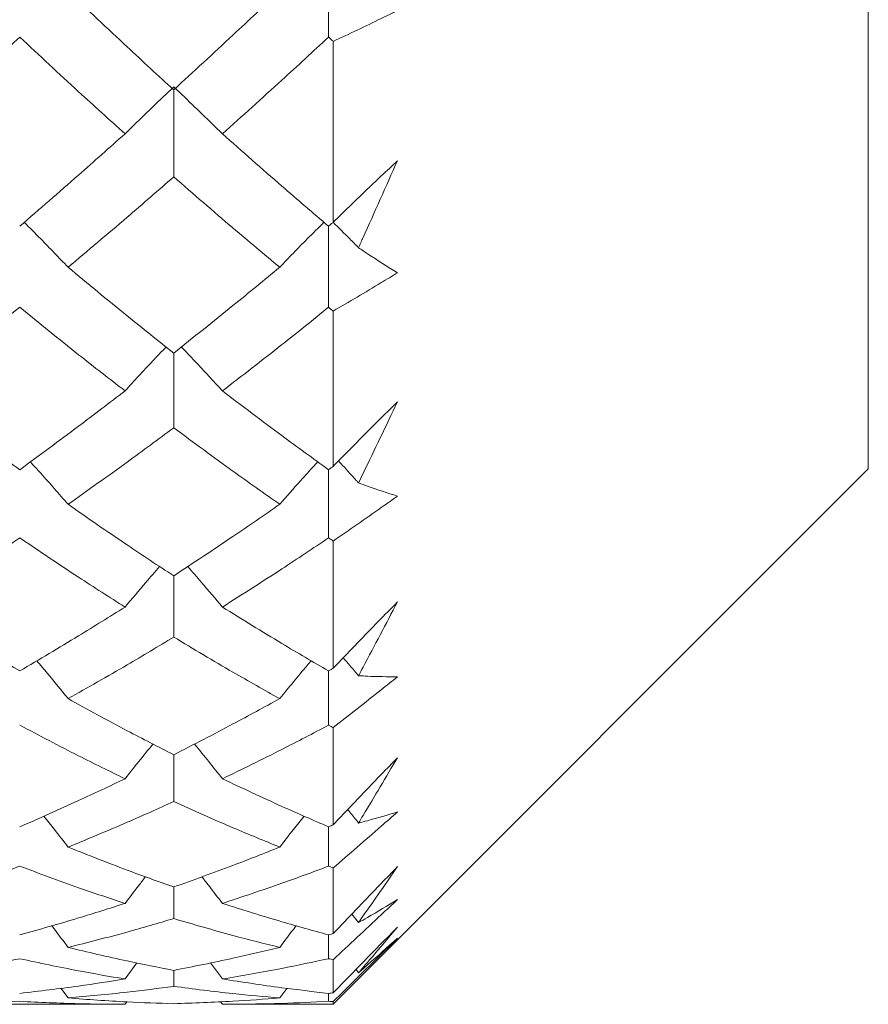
# Model space of a CAD drawing. Header units: inches. Extents: x 1 to 19.9, y 2.6 to 16.1.
# Tile 59 of 70: x 18.549 to 18.747, y 8.812 to 9.042. Entities that reach past the tile are written whole.
import ezdxf

# ---------------------------------------------------------------- set-up
doc = ezdxf.new("R2010")
doc.units = ezdxf.units.IN
doc.header["$MEASUREMENT"] = 0

msp = doc.modelspace()

# ---------------------------------------------------------------- linework, layer by layer
at = {"color": 7, "linetype": 'Continuous', "lineweight": 15}
for p, q in [((18.74716, 10.18708), (18.74716, 8.93708)), ((18.62108, 9.05893), (18.62108, 9.03794)), ((18.62216, 9.03693), (18.62216, 8.99469)), ((18.58491, 9.02562), (18.58491, 9.00529)), ((18.62108, 8.99377), (18.62108, 8.97484)), ((18.62216, 8.97396), (18.62216, 8.93769)), ((18.58491, 8.96416), (18.58491, 8.9467)), ((18.62108, 8.92099), (18.62108, 8.93691)), ((18.62216, 8.81207), (18.74716, 8.93708)), ((18.62216, 8.92026), (18.62216, 8.89054)), ((18.58491, 8.89782), (18.58491, 8.91213)), ((18.62108, 8.88991), (18.62108, 8.87726)), ((18.62216, 8.87669), (18.62216, 8.85398)), ((18.58491, 8.87035), (18.58491, 8.85941)), ((18.62108, 8.85351), (18.62108, 8.84433)), ((18.62216, 8.84392), (18.62216, 8.82858)), ((18.58491, 8.83947), (18.58491, 8.83209)), ((18.62808, 8.83117), (18.62654, 8.83316)), ((18.62108, 8.82829), (18.62108, 8.82272)), ((18.62216, 8.82249), (18.62216, 8.81475)), ((18.57354, 8.81799), (18.57633, 8.82173)), ((18.58491, 8.82), (18.58491, 8.81627)), ((18.59629, 8.81799), (18.59347, 8.82175)), ((18.62808, 8.81946), (18.6275, 8.82022)), ((18.56024, 8.81355), (18.55856, 8.81583)), ((18.60966, 8.81355), (18.61134, 8.8158)), ((18.62108, 8.81463), (18.62108, 8.81277)), ((18.62216, 8.81271), (18.62216, 8.81207)), ((18.52448, 8.81207), (18.57354, 8.81207)), ((18.57354, 8.81207), (18.57396, 8.81264)), ((18.59629, 8.81207), (18.59585, 8.81268)), ((18.59629, 8.81207), (18.62216, 8.81207))]:
    msp.add_line(p, q, dxfattribs=at)
for points, knots in [([(18.56024, 9.04866), (18.56483, 9.0443), (18.57305, 9.0365), (18.58128, 9.02895), (18.58491, 9.02562)], [0, 0, 0, 0, 0.559504, 1, 1, 1, 1]), ([(18.58491, 9.02562), (18.58952, 9.02986), (18.59777, 9.03743), (18.60603, 9.04523), (18.60966, 9.04866)], [0, 0, 0, 0, 0.559703, 1, 1, 1, 1]), ([(18.63716, 9.04418), (18.63591, 9.04355), (18.63277, 9.04196), (18.62777, 9.03953), (18.62403, 9.03779), (18.62216, 9.03693)], [0, 0, 0, 0, 0.249909, 0.624893, 1, 1, 1, 1]), ([(18.52448, 9.01535), (18.52903, 9.0195), (18.53717, 9.02692), (18.54533, 9.03457), (18.54893, 9.03794)], [0, 0, 0, 0, 0.559215, 1, 1, 1, 1]), ([(18.54893, 9.03794), (18.55351, 9.03366), (18.5617, 9.026), (18.56992, 9.01861), (18.57354, 9.01535)], [0, 0, 0, 0, 0.559413, 1, 1, 1, 1]), ([(18.59629, 9.01535), (18.60091, 9.0195), (18.60917, 9.02691), (18.61744, 9.03457), (18.62108, 9.03794)], [0, 0, 0, 0, 0.559794, 1, 1, 1, 1]), ([(18.62108, 9.03794), (18.62128, 9.03775), (18.62164, 9.03741), (18.622, 9.03708), (18.62216, 9.03693)], [0, 0, 0, 0, 0.559995, 1, 1, 1, 1]), ([(18.57354, 9.01535), (18.5746, 9.01639), (18.57672, 9.01849), (18.5805, 9.02214), (18.58325, 9.02473), (18.58491, 9.02628)], [0, 0, 0, 0, 0.284475, 0.568949, 1, 1, 1, 1]), ([(18.59629, 9.01535), (18.59523, 9.01639), (18.5931, 9.01848), (18.58932, 9.02214), (18.58657, 9.02472), (18.58491, 9.02628)], [0, 0, 0, 0, 0.284297, 0.568594, 1, 1, 1, 1]), ([(18.54893, 8.99377), (18.55351, 8.99773), (18.5617, 9.0048), (18.56992, 9.01212), (18.57354, 9.01535)], [0, 0, 0, 0, 0.559413, 1, 1, 1, 1]), ([(18.59629, 9.01535), (18.60091, 9.01125), (18.60917, 9.00393), (18.61744, 8.99688), (18.62108, 8.99377)], [0, 0, 0, 0, 0.559794, 1, 1, 1, 1]), ([(18.62216, 8.99469), (18.62465, 8.99712), (18.62839, 9.00075), (18.6334, 9.00551), (18.63591, 9.00786), (18.63716, 9.00904)], [0, 0, 0, 0, 0.49985, 0.749906, 1, 1, 1, 1]), ([(18.63716, 9.00904), (18.63583, 9.00604), (18.63316, 9.00005), (18.63013, 8.99331), (18.62844, 8.98955), (18.62808, 8.98875)], [0, 0, 0, 0, 0.440572, 0.881144, 1, 1, 1, 1]), ([(18.56024, 8.98419), (18.56483, 8.98806), (18.57305, 8.99497), (18.58128, 9.00213), (18.58491, 9.00529)], [0, 0, 0, 0, 0.559504, 1, 1, 1, 1]), ([(18.58491, 9.00529), (18.58952, 9.00128), (18.59777, 8.99412), (18.60603, 8.98723), (18.60966, 8.98419)], [0, 0, 0, 0, 0.559703, 1, 1, 1, 1]), ([(18.56024, 8.98419), (18.55918, 8.9853), (18.55706, 8.98751), (18.55365, 8.99102), (18.55127, 8.9934), (18.54998, 8.99469)], [0, 0, 0, 0, 0.3139845, 0.6279691, 1, 1, 1, 1]), ([(18.60966, 8.98419), (18.61073, 8.98529), (18.61285, 8.9875), (18.61629, 8.99101), (18.6187, 8.99339), (18.62001, 8.99469)], [0, 0, 0, 0, 0.312973, 0.625947, 1, 1, 1, 1]), ([(18.62108, 8.99377), (18.62128, 8.99394), (18.62164, 8.99425), (18.622, 8.99456), (18.62216, 8.99469)], [0, 0, 0, 0, 0.559995, 1, 1, 1, 1]), ([(18.62808, 8.98875), (18.62741, 8.98943), (18.62545, 8.99142), (18.62346, 8.99339), (18.62215, 8.99468)], [0, 0, 0, 0, 0.342148, 1, 1, 1, 1]), ([(18.62808, 8.98875), (18.62878, 8.98827), (18.63181, 8.98624), (18.63484, 8.98435), (18.63716, 8.9829)], [0, 0, 0, 0, 0.231715, 1, 1, 1, 1]), ([(18.56024, 8.98419), (18.56483, 8.98038), (18.57305, 8.97357), (18.58128, 8.96704), (18.58491, 8.96416)], [0, 0, 0, 0, 0.559504, 1, 1, 1, 1]), ([(18.58491, 8.96416), (18.58952, 8.96783), (18.59777, 8.97437), (18.60603, 8.98119), (18.60966, 8.98419)], [0, 0, 0, 0, 0.559703, 1, 1, 1, 1]), ([(18.63716, 8.9829), (18.63591, 8.98213), (18.63277, 8.9802), (18.62777, 8.9772), (18.62403, 8.97504), (18.62216, 8.97396)], [0, 0, 0, 0, 0.249909, 0.624893, 1, 1, 1, 1]), ([(18.52448, 8.95531), (18.52903, 8.95888), (18.53717, 8.96526), (18.54533, 8.97191), (18.54893, 8.97484)], [0, 0, 0, 0, 0.559215, 1, 1, 1, 1]), ([(18.54893, 8.97484), (18.55351, 8.97112), (18.5617, 8.96447), (18.56992, 8.95811), (18.57354, 8.95531)], [0, 0, 0, 0, 0.559413, 1, 1, 1, 1]), ([(18.59629, 8.95531), (18.60091, 8.95888), (18.60917, 8.96526), (18.61744, 8.97191), (18.62108, 8.97484)], [0, 0, 0, 0, 0.559794, 1, 1, 1, 1]), ([(18.62108, 8.97484), (18.62128, 8.97467), (18.62164, 8.97438), (18.622, 8.97409), (18.62216, 8.97396)], [0, 0, 0, 0, 0.559995, 1, 1, 1, 1]), ([(18.57354, 8.95531), (18.5746, 8.95647), (18.57672, 8.9588), (18.57991, 8.96222), (18.58206, 8.96447), (18.58313, 8.96558)], [0, 0, 0, 0, 0.3365472, 0.6730945, 1, 1, 1, 1]), ([(18.59629, 8.95531), (18.59523, 8.95647), (18.5931, 8.95879), (18.58991, 8.96222), (18.58775, 8.96447), (18.58668, 8.96558)], [0, 0, 0, 0, 0.336257, 0.672514, 1, 1, 1, 1]), ([(18.52448, 8.95531), (18.52903, 8.9518), (18.53717, 8.94553), (18.54533, 8.93955), (18.54893, 8.93691)], [0, 0, 0, 0, 0.559215, 1, 1, 1, 1]), ([(18.54893, 8.93691), (18.55351, 8.94027), (18.5617, 8.94627), (18.56992, 8.95255), (18.57354, 8.95531)], [0, 0, 0, 0, 0.559413, 1, 1, 1, 1]), ([(18.59629, 8.95531), (18.60091, 8.9518), (18.60917, 8.94553), (18.61744, 8.93955), (18.62108, 8.93691)], [0, 0, 0, 0, 0.559794, 1, 1, 1, 1]), ([(18.62216, 8.93769), (18.62465, 8.94022), (18.62839, 8.94402), (18.6334, 8.94901), (18.63591, 8.95148), (18.63716, 8.95272)], [0, 0, 0, 0, 0.49985, 0.749906, 1, 1, 1, 1]), ([(18.63716, 8.95272), (18.63583, 8.94993), (18.63316, 8.94434), (18.63013, 8.93806), (18.62844, 8.93456), (18.62808, 8.93382)], [0, 0, 0, 0, 0.4405721, 0.8811443, 1, 1, 1, 1]), ([(18.56024, 8.92883), (18.56483, 8.93209), (18.57305, 8.93791), (18.58128, 8.94401), (18.58491, 8.9467)], [0, 0, 0, 0, 0.559504, 1, 1, 1, 1]), ([(18.58491, 8.9467), (18.58952, 8.94329), (18.59777, 8.93719), (18.60603, 8.93138), (18.60966, 8.92883)], [0, 0, 0, 0, 0.559703, 1, 1, 1, 1]), ([(18.56024, 8.92883), (18.55918, 8.93004), (18.55706, 8.93247), (18.55413, 8.93578), (18.55223, 8.93786), (18.55142, 8.93875)], [0, 0, 0, 0, 0.364408, 0.728815, 1, 1, 1, 1]), ([(18.61855, 8.93875), (18.6183, 8.93848), (18.61695, 8.93701), (18.61397, 8.93371), (18.61128, 8.93067), (18.60966, 8.92883)], [0, 0, 0, 0, 0.084239, 0.447564, 1, 1, 1, 1]), ([(18.62108, 8.93691), (18.62128, 8.93706), (18.62164, 8.93732), (18.622, 8.93758), (18.62216, 8.93769)], [0, 0, 0, 0, 0.559995, 1, 1, 1, 1]), ([(18.62341, 8.93896), (18.62373, 8.93861), (18.62514, 8.93708), (18.62669, 8.93536), (18.62792, 8.93399), (18.62808, 8.93382)], [0, 0, 0, 0, 0.2020895, 0.900643, 1, 1, 1, 1]), ([(18.62808, 8.93382), (18.62878, 8.93356), (18.63181, 8.93245), (18.63484, 8.93149), (18.63716, 8.93075)], [0, 0, 0, 0, 0.2317154, 1, 1, 1, 1]), ([(18.63716, 8.93075), (18.63591, 8.92985), (18.63277, 8.92761), (18.62777, 8.9241), (18.62403, 8.92154), (18.62216, 8.92026)], [0, 0, 0, 0, 0.249909, 0.624893, 1, 1, 1, 1]), ([(18.56024, 8.92883), (18.56483, 8.92563), (18.57305, 8.91992), (18.58128, 8.91451), (18.58491, 8.91213)], [0, 0, 0, 0, 0.559504, 1, 1, 1, 1]), ([(18.58491, 8.91213), (18.58952, 8.91517), (18.59777, 8.92059), (18.60603, 8.92631), (18.60966, 8.92883)], [0, 0, 0, 0, 0.559703, 1, 1, 1, 1]), ([(18.52448, 8.90484), (18.52903, 8.90778), (18.53717, 8.91302), (18.54533, 8.91856), (18.54893, 8.92099)], [0, 0, 0, 0, 0.559215, 1, 1, 1, 1]), ([(18.54893, 8.92099), (18.55351, 8.9179), (18.5617, 8.91237), (18.56992, 8.90715), (18.57354, 8.90484)], [0, 0, 0, 0, 0.559413, 1, 1, 1, 1]), ([(18.59629, 8.90484), (18.60091, 8.90778), (18.60917, 8.91302), (18.61744, 8.91856), (18.62108, 8.92099)], [0, 0, 0, 0, 0.559794, 1, 1, 1, 1]), ([(18.62108, 8.92099), (18.62128, 8.92086), (18.62164, 8.92061), (18.622, 8.92037), (18.62216, 8.92026)], [0, 0, 0, 0, 0.559995, 1, 1, 1, 1]), ([(18.58164, 8.91429), (18.58163, 8.91429), (18.58054, 8.91305), (18.57782, 8.90991), (18.57515, 8.90675), (18.57354, 8.90484)], [0, 0, 0, 0, 0.001479, 0.398465, 1, 1, 1, 1]), ([(18.58817, 8.9143), (18.58818, 8.91429), (18.58927, 8.91305), (18.592, 8.90991), (18.59468, 8.90675), (18.59629, 8.90484)], [0, 0, 0, 0, 0.001844, 0.398339, 1, 1, 1, 1]), ([(18.52448, 8.90484), (18.52903, 8.90198), (18.53717, 8.89685), (18.54533, 8.89203), (18.54893, 8.88991)], [0, 0, 0, 0, 0.559215, 1, 1, 1, 1]), ([(18.54893, 8.88991), (18.55351, 8.89262), (18.5617, 8.89745), (18.56992, 8.90258), (18.57354, 8.90484)], [0, 0, 0, 0, 0.559413, 1, 1, 1, 1]), ([(18.59629, 8.90484), (18.60091, 8.90198), (18.60917, 8.89685), (18.61744, 8.89203), (18.62108, 8.88991)], [0, 0, 0, 0, 0.559794, 1, 1, 1, 1]), ([(18.62216, 8.89054), (18.62465, 8.89314), (18.62839, 8.89703), (18.6334, 8.90218), (18.63591, 8.90474), (18.63716, 8.90602)], [0, 0, 0, 0, 0.49985, 0.749906, 1, 1, 1, 1]), ([(18.63716, 8.90602), (18.63583, 8.90347), (18.63316, 8.89837), (18.63013, 8.89265), (18.62844, 8.88948), (18.62808, 8.8888)], [0, 0, 0, 0, 0.440572, 0.881144, 1, 1, 1, 1]), ([(18.56024, 8.88345), (18.56483, 8.88605), (18.57305, 8.89069), (18.58128, 8.89564), (18.58491, 8.89782)], [0, 0, 0, 0, 0.559504, 1, 1, 1, 1]), ([(18.58491, 8.89782), (18.58952, 8.89505), (18.59777, 8.89012), (18.60603, 8.88549), (18.60966, 8.88345)], [0, 0, 0, 0, 0.559703, 1, 1, 1, 1]), ([(18.55294, 8.8923), (18.55377, 8.89131), (18.55623, 8.88838), (18.55864, 8.88542), (18.56024, 8.88345)], [0, 0, 0, 0, 0.338106, 1, 1, 1, 1]), ([(18.60966, 8.88345), (18.61073, 8.88475), (18.61286, 8.88734), (18.61531, 8.89029), (18.61672, 8.89193), (18.61703, 8.89229)], [0, 0, 0, 0, 0.437634, 0.875267, 1, 1, 1, 1]), ([(18.62808, 8.8888), (18.62741, 8.8896), (18.62623, 8.89101), (18.62504, 8.8924), (18.62453, 8.893)], [0, 0, 0, 0, 0.569884, 1, 1, 1, 1]), ([(18.62108, 8.88991), (18.62128, 8.89003), (18.62164, 8.89024), (18.622, 8.89045), (18.62216, 8.89054)], [0, 0, 0, 0, 0.559995, 1, 1, 1, 1]), ([(18.62808, 8.8888), (18.62878, 8.88877), (18.63181, 8.88859), (18.63484, 8.88857), (18.63716, 8.88856)], [0, 0, 0, 0, 0.231715, 1, 1, 1, 1]), ([(18.63716, 8.88856), (18.63591, 8.88755), (18.63277, 8.88503), (18.62777, 8.88106), (18.62403, 8.87815), (18.62216, 8.87669)], [0, 0, 0, 0, 0.249909, 0.624893, 1, 1, 1, 1]), ([(18.56024, 8.88345), (18.56483, 8.88092), (18.57305, 8.8764), (18.58128, 8.8722), (18.58491, 8.87035)], [0, 0, 0, 0, 0.559504, 1, 1, 1, 1]), ([(18.58491, 8.87035), (18.58952, 8.87271), (18.59777, 8.87693), (18.60603, 8.88146), (18.60966, 8.88345)], [0, 0, 0, 0, 0.559703, 1, 1, 1, 1]), ([(18.54893, 8.87726), (18.55351, 8.87484), (18.5617, 8.87051), (18.56992, 8.86651), (18.57354, 8.86474)], [0, 0, 0, 0, 0.559413, 1, 1, 1, 1]), ([(18.59629, 8.86474), (18.60091, 8.86699), (18.60917, 8.87101), (18.61744, 8.87535), (18.62108, 8.87726)], [0, 0, 0, 0, 0.559794, 1, 1, 1, 1]), ([(18.62108, 8.87726), (18.62128, 8.87716), (18.62164, 8.87696), (18.622, 8.87677), (18.62216, 8.87669)], [0, 0, 0, 0, 0.559995, 1, 1, 1, 1]), ([(18.57354, 8.86474), (18.5746, 8.86608), (18.57672, 8.86874), (18.5789, 8.87145), (18.58002, 8.8728), (18.58006, 8.87285)], [0, 0, 0, 0, 0.491732, 0.983464, 1, 1, 1, 1]), ([(18.59629, 8.86474), (18.59523, 8.86608), (18.5931, 8.86874), (18.59092, 8.87145), (18.58979, 8.87281), (18.58975, 8.87286)], [0, 0, 0, 0, 0.490779, 0.981559, 1, 1, 1, 1]), ([(18.62216, 8.85398), (18.62465, 8.8566), (18.62839, 8.86053), (18.6334, 8.86575), (18.63591, 8.86836), (18.63716, 8.86966)], [0, 0, 0, 0, 0.49985, 0.749906, 1, 1, 1, 1]), ([(18.63716, 8.86966), (18.63583, 8.86739), (18.63316, 8.86286), (18.63013, 8.85781), (18.62844, 8.855), (18.62808, 8.85441)], [0, 0, 0, 0, 0.440572, 0.881144, 1, 1, 1, 1]), ([(18.54893, 8.85351), (18.55351, 8.85552), (18.5617, 8.85911), (18.56992, 8.86302), (18.57354, 8.86474)], [0, 0, 0, 0, 0.559413, 1, 1, 1, 1]), ([(18.59629, 8.86474), (18.60091, 8.86256), (18.60917, 8.85866), (18.61744, 8.85509), (18.62108, 8.85351)], [0, 0, 0, 0, 0.559794, 1, 1, 1, 1]), ([(18.56024, 8.84878), (18.56483, 8.85068), (18.57305, 8.85407), (18.58128, 8.85778), (18.58491, 8.85941)], [0, 0, 0, 0, 0.559504, 1, 1, 1, 1]), ([(18.58491, 8.85941), (18.58952, 8.85734), (18.59777, 8.85364), (18.60603, 8.85027), (18.60966, 8.84878)], [0, 0, 0, 0, 0.559703, 1, 1, 1, 1]), ([(18.63716, 8.85699), (18.63591, 8.85588), (18.63277, 8.85312), (18.62777, 8.84876), (18.62403, 8.84553), (18.62216, 8.84392)], [0, 0, 0, 0, 0.249909, 0.624893, 1, 1, 1, 1]), ([(18.62808, 8.85441), (18.62741, 8.85525), (18.62657, 8.8563), (18.62573, 8.85734), (18.62556, 8.85754)], [0, 0, 0, 0, 0.80127, 1, 1, 1, 1]), ([(18.62808, 8.85441), (18.62878, 8.85459), (18.63181, 8.85536), (18.63484, 8.85628), (18.63716, 8.85699)], [0, 0, 0, 0, 0.231715, 1, 1, 1, 1]), ([(18.56024, 8.84878), (18.55918, 8.85015), (18.55731, 8.85257), (18.5554, 8.85498), (18.55457, 8.85603)], [0, 0, 0, 0, 0.564068, 1, 1, 1, 1]), ([(18.60966, 8.84878), (18.61073, 8.85015), (18.61261, 8.85257), (18.61453, 8.85497), (18.61537, 8.85601)], [0, 0, 0, 0, 0.563261, 1, 1, 1, 1]), ([(18.62108, 8.85351), (18.62128, 8.8536), (18.62164, 8.85375), (18.622, 8.85391), (18.62216, 8.85398)], [0, 0, 0, 0, 0.559995, 1, 1, 1, 1]), ([(18.56024, 8.84878), (18.56483, 8.84696), (18.57305, 8.84369), (18.58128, 8.84076), (18.58491, 8.83947)], [0, 0, 0, 0, 0.559504, 1, 1, 1, 1]), ([(18.58491, 8.83947), (18.58952, 8.84112), (18.59777, 8.84407), (18.60603, 8.84734), (18.60966, 8.84878)], [0, 0, 0, 0, 0.559703, 1, 1, 1, 1]), ([(18.52448, 8.83564), (18.52903, 8.83717), (18.53717, 8.83991), (18.54533, 8.84298), (18.54893, 8.84433)], [0, 0, 0, 0, 0.559215, 1, 1, 1, 1]), ([(18.54893, 8.84433), (18.55351, 8.84262), (18.5617, 8.83956), (18.56992, 8.83684), (18.57354, 8.83564)], [0, 0, 0, 0, 0.559413, 1, 1, 1, 1]), ([(18.59629, 8.83564), (18.60091, 8.83717), (18.60917, 8.83991), (18.61744, 8.84298), (18.62108, 8.84433)], [0, 0, 0, 0, 0.559794, 1, 1, 1, 1]), ([(18.62108, 8.84433), (18.62128, 8.84426), (18.62164, 8.84412), (18.622, 8.84398), (18.62216, 8.84392)], [0, 0, 0, 0, 0.559995, 1, 1, 1, 1]), ([(18.62216, 8.82858), (18.62465, 8.83119), (18.62839, 8.8351), (18.6334, 8.84031), (18.63591, 8.84291), (18.63716, 8.84422)], [0, 0, 0, 0, 0.49985, 0.749906, 1, 1, 1, 1]), ([(18.63716, 8.84422), (18.63583, 8.84227), (18.63316, 8.83839), (18.63013, 8.83407), (18.62844, 8.83168), (18.62808, 8.83117)], [0, 0, 0, 0, 0.440572, 0.881144, 1, 1, 1, 1]), ([(18.57354, 8.83564), (18.5746, 8.83703), (18.57618, 8.83911), (18.57779, 8.84117), (18.57832, 8.84186)], [0, 0, 0, 0, 0.668664, 1, 1, 1, 1]), ([(18.59629, 8.83564), (18.59523, 8.83703), (18.59364, 8.83911), (18.59202, 8.84118), (18.59148, 8.84187)], [0, 0, 0, 0, 0.666413, 1, 1, 1, 1]), ([(18.63716, 8.83653), (18.63591, 8.83535), (18.63277, 8.8324), (18.62777, 8.8277), (18.62403, 8.82423), (18.62216, 8.82249)], [0, 0, 0, 0, 0.249909, 0.624893, 1, 1, 1, 1]), ([(18.62808, 8.83117), (18.62878, 8.83156), (18.63181, 8.83326), (18.63484, 8.83511), (18.63716, 8.83653)], [0, 0, 0, 0, 0.231715, 1, 1, 1, 1]), ([(18.54893, 8.82829), (18.55351, 8.82957), (18.5617, 8.83186), (18.56992, 8.83448), (18.57354, 8.83564)], [0, 0, 0, 0, 0.559413, 1, 1, 1, 1]), ([(18.59629, 8.83564), (18.60091, 8.83417), (18.60917, 8.83156), (18.61744, 8.82929), (18.62108, 8.82829)], [0, 0, 0, 0, 0.559794, 1, 1, 1, 1]), ([(18.56024, 8.82536), (18.56483, 8.82652), (18.57305, 8.8286), (18.58128, 8.83102), (18.58491, 8.83209)], [0, 0, 0, 0, 0.559504, 1, 1, 1, 1]), ([(18.58491, 8.83209), (18.58952, 8.83074), (18.59777, 8.82833), (18.60603, 8.82627), (18.60966, 8.82536)], [0, 0, 0, 0, 0.559703, 1, 1, 1, 1]), ([(18.56024, 8.82536), (18.55918, 8.82677), (18.55792, 8.82847), (18.55663, 8.83015), (18.55641, 8.83043)], [0, 0, 0, 0, 0.832752, 1, 1, 1, 1]), ([(18.60966, 8.82536), (18.61072, 8.82677), (18.612, 8.82846), (18.61329, 8.83014), (18.61351, 8.83042)], [0, 0, 0, 0, 0.833457, 1, 1, 1, 1]), ([(18.62216, 8.81475), (18.62465, 8.8173), (18.62839, 8.82113), (18.6334, 8.82625), (18.63591, 8.82882), (18.63716, 8.8301)], [0, 0, 0, 0, 0.49985, 0.749906, 1, 1, 1, 1]), ([(18.63716, 8.8301), (18.63583, 8.82851), (18.63316, 8.82532), (18.63013, 8.82181), (18.62844, 8.81987), (18.62808, 8.81946)], [0, 0, 0, 0, 0.440572, 0.881144, 1, 1, 1, 1]), ([(18.62108, 8.82829), (18.62128, 8.82834), (18.62164, 8.82844), (18.622, 8.82854), (18.62216, 8.82858)], [0, 0, 0, 0, 0.559995, 1, 1, 1, 1]), ([(18.63716, 8.82752), (18.63591, 8.82628), (18.63277, 8.82318), (18.62777, 8.81823), (18.62403, 8.81455), (18.62216, 8.81271)], [0, 0, 0, 0, 0.249909, 0.624893, 1, 1, 1, 1]), ([(18.62808, 8.81946), (18.62878, 8.82006), (18.63181, 8.82267), (18.63484, 8.82541), (18.63716, 8.82752)], [0, 0, 0, 0, 0.231715, 1, 1, 1, 1]), ([(18.56024, 8.82536), (18.56483, 8.82427), (18.57305, 8.82231), (18.58128, 8.82071), (18.58491, 8.82)], [0, 0, 0, 0, 0.559504, 1, 1, 1, 1]), ([(18.58491, 8.82), (18.58952, 8.82091), (18.59777, 8.82253), (18.60603, 8.82449), (18.60966, 8.82536)], [0, 0, 0, 0, 0.559703, 1, 1, 1, 1]), ([(18.52448, 8.81799), (18.52903, 8.81878), (18.53717, 8.82019), (18.54533, 8.82195), (18.54893, 8.82272)], [0, 0, 0, 0, 0.559215, 1, 1, 1, 1]), ([(18.54893, 8.82272), (18.55351, 8.82175), (18.5617, 8.82), (18.56992, 8.8186), (18.57354, 8.81799)], [0, 0, 0, 0, 0.559413, 1, 1, 1, 1]), ([(18.59629, 8.81799), (18.60091, 8.81878), (18.60917, 8.82019), (18.61744, 8.82195), (18.62108, 8.82272)], [0, 0, 0, 0, 0.559794, 1, 1, 1, 1]), ([(18.62108, 8.82272), (18.62128, 8.82268), (18.62164, 8.8226), (18.622, 8.82252), (18.62216, 8.82249)], [0, 0, 0, 0, 0.559995, 1, 1, 1, 1]), ([(18.54893, 8.81463), (18.55351, 8.81517), (18.5617, 8.81612), (18.56992, 8.81742), (18.57354, 8.81799)], [0, 0, 0, 0, 0.559413, 1, 1, 1, 1]), ([(18.59629, 8.81799), (18.60091, 8.81727), (18.60917, 8.81599), (18.61744, 8.81505), (18.62108, 8.81463)], [0, 0, 0, 0, 0.559794, 1, 1, 1, 1]), ([(18.56024, 8.81355), (18.56483, 8.81397), (18.57305, 8.81471), (18.58128, 8.8158), (18.58491, 8.81627)], [0, 0, 0, 0, 0.559504, 1, 1, 1, 1]), ([(18.58491, 8.81627), (18.58952, 8.81567), (18.59777, 8.8146), (18.60603, 8.81387), (18.60966, 8.81355)], [0, 0, 0, 0, 0.559703, 1, 1, 1, 1]), ([(18.52448, 8.81207), (18.52903, 8.81211), (18.53717, 8.81218), (18.54533, 8.81259), (18.54893, 8.81277)], [0, 0, 0, 0, 0.559215, 1, 1, 1, 1]), ([(18.54893, 8.81277), (18.55351, 8.81255), (18.5617, 8.81215), (18.56992, 8.8121), (18.57354, 8.81207)], [0, 0, 0, 0, 0.559413, 1, 1, 1, 1]), ([(18.56024, 8.81355), (18.56483, 8.81321), (18.57305, 8.8126), (18.58128, 8.81234), (18.58491, 8.81222)], [0, 0, 0, 0, 0.559504, 1, 1, 1, 1]), ([(18.58491, 8.81222), (18.58952, 8.81238), (18.59777, 8.81266), (18.60603, 8.81328), (18.60966, 8.81355)], [0, 0, 0, 0, 0.5597029, 1, 1, 1, 1]), ([(18.59629, 8.81207), (18.60091, 8.81211), (18.60917, 8.81218), (18.61744, 8.81259), (18.62108, 8.81277)], [0, 0, 0, 0, 0.559794, 1, 1, 1, 1]), ([(18.62108, 8.81463), (18.62128, 8.81466), (18.62164, 8.8147), (18.622, 8.81473), (18.62216, 8.81475)], [0, 0, 0, 0, 0.559995, 1, 1, 1, 1]), ([(18.62108, 8.81277), (18.62128, 8.81276), (18.62164, 8.81274), (18.622, 8.81272), (18.62216, 8.81271)], [0, 0, 0, 0, 0.559995, 1, 1, 1, 1])]:
    msp.add_open_spline(points, degree=3, knots=knots, dxfattribs=at)

doc.saveas('drawing.dxf')
